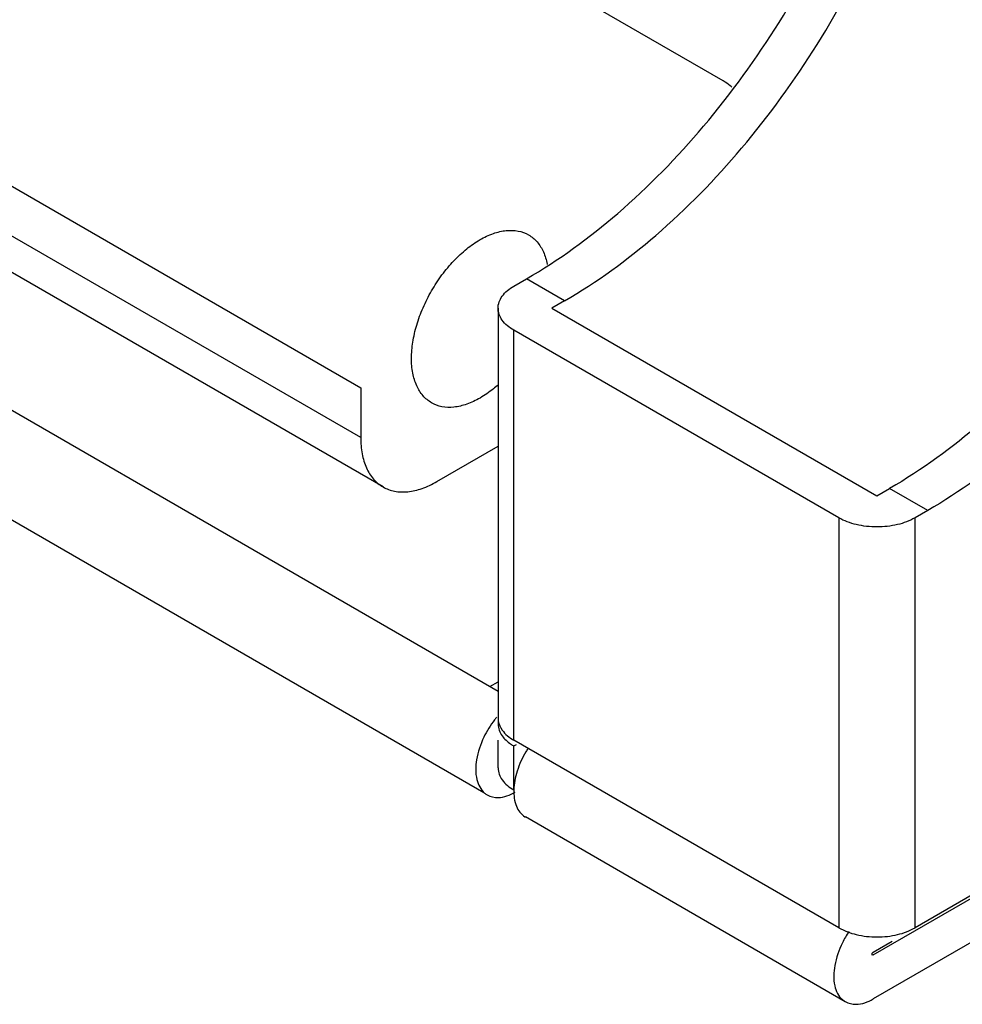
# Model space of a CAD drawing. Header units: inches. Extents: x 0 to 34, y 0 to 22.
# Tile 40 of 49: x 31.048 to 31.306, y 17.318 to 17.588. Entities that reach past the tile are written whole.
import ezdxf

# ---------------------------------------------------------------- set-up
doc = ezdxf.new("R2010")
doc.units = ezdxf.units.IN
doc.header["$LTSCALE"] = 1.87
doc.header["$MEASUREMENT"] = 0
doc.layers.get('0').update_dxf_attribs({"linetype": 'CONTINUOUS'})

msp = doc.modelspace()

# ---------------------------------------------------------------- linework, layer by layer
at = {"color": 7, "linetype": 'CONTINUOUS'}
for p, q in [((31.24076, 17.57122), (31.04936, 17.68172)), ((30.95001, 17.59765), (31.1414, 17.48715)), ((31.1414, 17.47348), (30.95001, 17.58399)), ((31.14752, 17.45997), (30.95612, 17.57048)), ((31.17904, 17.40393), (30.9212, 17.55281)), ((31.18337, 17.51499), (31.18685, 17.51699)), ((31.19729, 17.51097), (31.18685, 17.51699)), ((31.17904, 17.50896), (31.17904, 17.39661)), ((31.19729, 17.51097), (31.19381, 17.50896)), ((31.19381, 17.50896), (31.28289, 17.45752)), ((31.27245, 17.45149), (31.18337, 17.50293)), ((31.18337, 17.39059), (31.18337, 17.50293)), ((31.1414, 17.48715), (31.1414, 17.47348)), ((31.16228, 17.46143), (31.17904, 17.47111)), ((31.17511, 17.37613), (31.024, 17.46338)), ((31.28289, 17.45752), (31.28637, 17.45953)), ((31.29681, 17.4535), (31.28637, 17.45953)), ((31.29681, 17.4535), (31.29333, 17.45149)), ((31.27245, 17.45149), (31.27245, 17.33915)), ((31.29333, 17.33915), (31.29333, 17.45149)), ((31.17676, 17.40525), (31.17904, 17.40657)), ((31.17904, 17.38295), (31.17904, 17.39059)), ((31.27245, 17.33915), (31.18337, 17.39059)), ((31.18337, 17.38898), (31.18407, 17.38938)), ((31.18337, 17.3769), (31.18337, 17.38898)), ((31.35388, 17.37411), (31.29333, 17.33915)), ((31.27422, 17.31891), (31.18653, 17.36954)), ((31.28185, 17.33172), (31.34066, 17.36567)), ((31.34066, 17.35362), (31.28185, 17.31966)), ((31.28185, 17.33252), (31.28707, 17.33553)), ((31.28185, 17.33172), (31.2816, 17.3317))]:
    msp.add_line(p, q, dxfattribs=at)
msp.add_lwpolyline([(31.2816, 17.3317), (31.28155, 17.33174), (31.28155, 17.33216), (31.28185, 17.33252)], dxfattribs=at)
for points, knots in [([(31.37061, 17.7019), (31.37511, 17.69929), (31.38511, 17.69118), (31.396, 17.67258), (31.40163, 17.6473), (31.40127, 17.61818), (31.39505, 17.58669), (31.38334, 17.55453), (31.36679, 17.52345), (31.34632, 17.49521), (31.3231, 17.47137), (31.30569, 17.45863), (31.29681, 17.4535)], [0, 0, 0, 0, 0.05274, 0.128528, 0.215086, 0.31388, 0.423555, 0.540931, 0.661784, 0.781467, 0.895471, 1, 1, 1, 1]), ([(31.37229, 17.69815), (31.37734, 17.69265), (31.38556, 17.67861), (31.39119, 17.65333), (31.39083, 17.62421), (31.38461, 17.59272), (31.3729, 17.56055), (31.35635, 17.52948), (31.33588, 17.50124), (31.31266, 17.4774), (31.29525, 17.46466), (31.28637, 17.45953)], [0, 0, 0, 0, 0.080008, 0.171385, 0.27568, 0.391461, 0.515372, 0.642954, 0.7693, 0.889652, 1, 1, 1, 1]), ([(31.19729, 17.51097), (31.20617, 17.51609), (31.22358, 17.52884), (31.2468, 17.55268), (31.26727, 17.58092), (31.28382, 17.61199), (31.29553, 17.64416), (31.30088, 17.67128), (31.30172, 17.68732), (31.30169, 17.69258)], [0, 0, 0, 0, 0.141331, 0.295452, 0.457248, 0.620626, 0.779302, 0.927566, 1, 1, 1, 1]), ([(31.18685, 17.51699), (31.19573, 17.52212), (31.21314, 17.53487), (31.23636, 17.5587), (31.25683, 17.58695), (31.27338, 17.61802), (31.28509, 17.65019), (31.28998, 17.67496), (31.29098, 17.68858), (31.29111, 17.69145)], [0, 0, 0, 0, 0.146132, 0.305488, 0.472781, 0.641709, 0.805775, 0.959076, 1, 1, 1, 1]), ([(31.24315, 17.56951), (31.243, 17.56964), (31.24224, 17.57027), (31.24143, 17.57083), (31.24076, 17.57122)], [0, 0, 0, 0, 0.209761, 1, 1, 1, 1]), ([(31.17411, 17.52773), (31.17528, 17.5284), (31.1776, 17.52951), (31.18116, 17.53037), (31.18451, 17.53028), (31.18652, 17.52955), (31.1874, 17.52905)], [0, 0, 0, 0, 0.289709, 0.549125, 0.782274, 1, 1, 1, 1]), ([(31.16082, 17.48302), (31.15994, 17.48353), (31.15831, 17.4849), (31.15656, 17.48776), (31.15552, 17.49128), (31.1552, 17.49533), (31.15559, 17.49976), (31.15668, 17.50443), (31.15842, 17.50915), (31.16074, 17.51376), (31.16357, 17.51807), (31.16679, 17.52194), (31.17029, 17.52521), (31.17283, 17.52699), (31.17411, 17.52773)], [0, 0, 0, 0, 0.05733, 0.118705, 0.186944, 0.263225, 0.347348, 0.438117, 0.533655, 0.631687, 0.7297, 0.825245, 0.916033, 1, 1, 1, 1]), ([(31.1874, 17.52905), (31.18828, 17.52854), (31.18992, 17.52716), (31.19164, 17.52435), (31.19229, 17.52219), (31.19251, 17.52105)], [0, 0, 0, 0, 0.311417, 0.6448, 1, 1, 1, 1]), ([(31.17904, 17.50896), (31.17904, 17.51011), (31.18005, 17.51267), (31.18215, 17.51428), (31.18337, 17.51499)], [0, 0, 0, 0, 0.449523, 1, 1, 1, 1]), ([(31.18337, 17.50293), (31.18215, 17.50364), (31.18005, 17.50524), (31.17904, 17.50781), (31.17904, 17.50896)], [0, 0, 0, 0, 0.550882, 1, 1, 1, 1]), ([(31.17909, 17.48799), (31.17866, 17.4876), (31.17709, 17.48626), (31.1754, 17.48508), (31.17411, 17.48433)], [0, 0, 0, 0, 0.280467, 1, 1, 1, 1]), ([(31.17411, 17.48433), (31.17295, 17.48366), (31.17063, 17.48256), (31.16706, 17.4817), (31.16371, 17.48178), (31.1617, 17.48251), (31.16082, 17.48302)], [0, 0, 0, 0, 0.289709, 0.549125, 0.782274, 1, 1, 1, 1]), ([(31.1414, 17.47348), (31.1414, 17.47199), (31.14163, 17.46914), (31.14278, 17.46523), (31.14472, 17.46206), (31.14654, 17.46053), (31.14752, 17.45997)], [0, 0, 0, 0, 0.289757, 0.549218, 0.782399, 1, 1, 1, 1]), ([(31.14752, 17.45997), (31.1485, 17.4594), (31.15073, 17.45859), (31.15445, 17.4585), (31.15841, 17.45946), (31.16099, 17.46068), (31.16228, 17.46143)], [0, 0, 0, 0, 0.217998, 0.451243, 0.710651, 1, 1, 1, 1]), ([(31.29333, 17.45149), (31.29185, 17.45064), (31.2884, 17.44939), (31.28289, 17.44879), (31.27738, 17.44939), (31.27393, 17.45064), (31.27245, 17.45149)], [0, 0, 0, 0, 0.237291, 0.500104, 0.76292, 1, 1, 1, 1]), ([(31.17513, 17.39136), (31.1742, 17.38941), (31.17293, 17.38561), (31.17274, 17.38015), (31.17425, 17.37699), (31.17535, 17.37609)], [0, 0, 0, 0, 0.399042, 0.736243, 1, 1, 1, 1]), ([(31.17609, 17.37559), (31.17699, 17.37509), (31.17975, 17.37446), (31.18231, 17.37551), (31.18372, 17.37632)], [0, 0, 0, 0, 0.385167, 1, 1, 1, 1]), ([(31.18409, 17.37245), (31.18458, 17.37131), (31.18539, 17.37021), (31.18649, 17.36956), (31.18653, 17.36954)], [0, 0, 0, 0, 0.964037, 1, 1, 1, 1]), ([(31.27245, 17.33915), (31.27394, 17.33829), (31.27738, 17.33704), (31.2829, 17.33645), (31.28841, 17.33704), (31.29185, 17.33829), (31.29333, 17.33915)], [0, 0, 0, 0, 0.237291, 0.500104, 0.76292, 1, 1, 1, 1]), ([(31.27341, 17.33501), (31.27245, 17.33305), (31.27111, 17.3292), (31.27083, 17.32366), (31.27246, 17.32009), (31.27393, 17.31909), (31.27422, 17.31893)], [0, 0, 0, 0, 0.376233, 0.695223, 0.944165, 1, 1, 1, 1]), ([(31.27422, 17.31893), (31.27511, 17.31844), (31.27786, 17.31779), (31.28043, 17.31884), (31.28185, 17.31966)], [0, 0, 0, 0, 0.379472, 1, 1, 1, 1])]:
    msp.add_open_spline(points, degree=3, knots=knots, dxfattribs=at)
for points in [[(31.19251, 17.52105), (31.19252, 17.521), (31.19253, 17.52095), (31.19254, 17.5209)], [(31.1781, 17.39617), (31.17694, 17.39468), (31.17594, 17.39307), (31.17513, 17.39136)], [(31.17866, 17.39686), (31.17847, 17.39664), (31.17829, 17.39641), (31.1781, 17.39617)], [(31.17904, 17.39661), (31.17904, 17.39633), (31.17907, 17.39605), (31.17912, 17.39577)], [(31.17912, 17.39585), (31.17907, 17.39557), (31.17904, 17.39529), (31.17904, 17.39501)], [(31.17912, 17.39577), (31.17928, 17.39491), (31.17966, 17.39407), (31.18017, 17.39335)], [(31.17904, 17.39501), (31.17904, 17.39385), (31.1795, 17.3927), (31.18017, 17.39174)], [(31.18017, 17.39335), (31.18099, 17.39217), (31.18215, 17.39129), (31.18337, 17.39059)], [(31.18017, 17.39174), (31.18079, 17.39086), (31.1816, 17.39014), (31.18248, 17.38953)], [(31.18248, 17.38953), (31.18277, 17.38934), (31.18307, 17.38915), (31.18337, 17.38898)], [(31.18665, 17.38736), (31.18567, 17.3857), (31.18487, 17.38394), (31.18429, 17.3821)], [(31.18726, 17.38835), (31.18705, 17.38802), (31.18685, 17.3877), (31.18665, 17.38736)], [(31.17904, 17.38295), (31.17904, 17.3818), (31.1795, 17.38065), (31.18017, 17.37969)], [(31.18429, 17.3821), (31.18376, 17.38041), (31.18342, 17.37866), (31.18337, 17.3769)], [(31.18017, 17.37969), (31.18099, 17.37851), (31.18215, 17.37763), (31.18337, 17.37692)], [(31.18337, 17.37693), (31.18333, 17.37542), (31.18349, 17.37387), (31.18409, 17.37245)], [(31.17535, 17.37609), (31.17558, 17.3759), (31.17582, 17.37573), (31.17609, 17.37559)], [(31.27523, 17.33813), (31.27455, 17.33714), (31.27395, 17.33609), (31.27341, 17.33501)]]:
    msp.add_open_spline(points, degree=3, dxfattribs=at)

doc.saveas('drawing.dxf')
